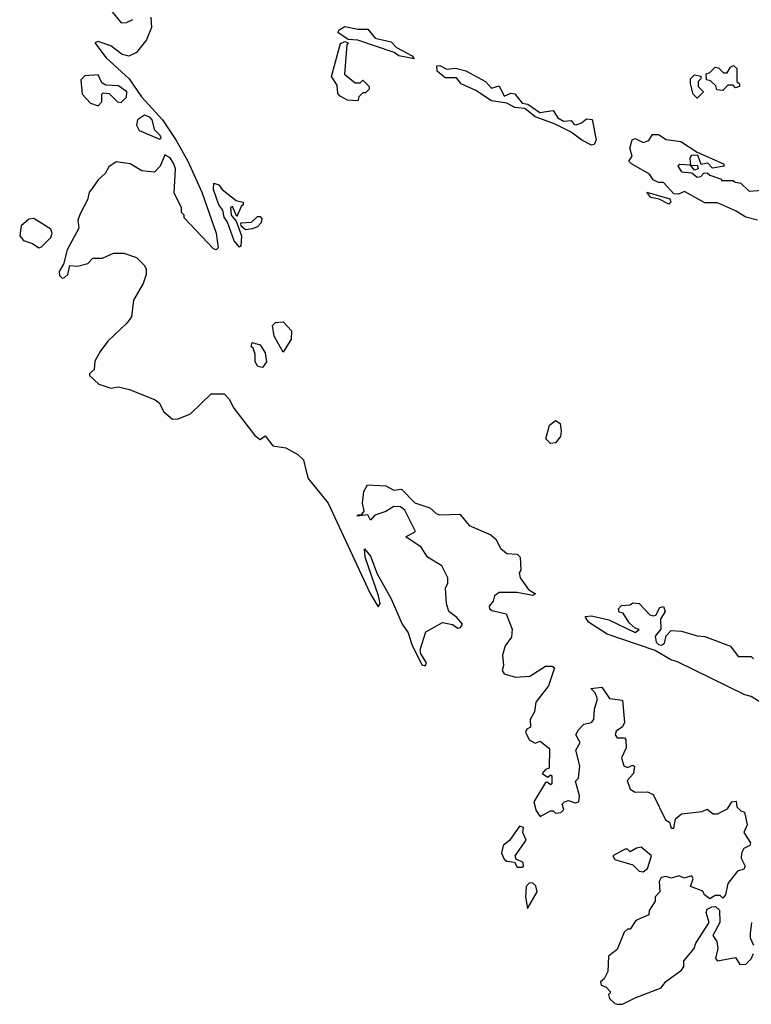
# Model space of a CAD drawing. Extents: x 2029826 to 2248070, y 228728 to 402406.
# Tile 246 of 256: x 2160030 to 2162876, y 240488 to 244315. Entities that reach past the tile are written whole.
import ezdxf

# ---------------------------------------------------------------- set-up
doc = ezdxf.new("R2010")
doc.units = 0

msp = doc.modelspace()

# ---------------------------------------------------------------- linework, layer by layer
at = {"layer": '0CON10XD'}
for points in [[(2160390, 244345), (2160425, 244303.3), (2160445, 244303.8), (2160470, 244315)], [(2160540, 244325), (2160542.5, 244285), (2160523.6, 244236.4), (2160485, 244187.5), (2160455, 244172.5), (2160429.3, 244179.3), (2160385, 244213.8), (2160335, 244230), (2160322.5, 244225), (2160366.1, 244166.1), (2160455.6, 244085.6), (2160503.3, 244015), (2160585.6, 243925.6), (2160637.6, 243847.6), (2160684.2, 243765), (2160739.2, 243645), (2160793.8, 243485), (2160801.7, 243428.3), (2160795, 243420), (2160783.6, 243423.6), (2160670, 243545), (2160670, 243555), (2160660, 243565), (2160660, 243585), (2160630.7, 243640.7), (2160636, 243735), (2160630, 243755), (2160615, 243777.5), (2160595, 243790), (2160576.7, 243745), (2160555, 243722.5), (2160505, 243727.5), (2160460, 243755), (2160405, 243762.5), (2160377, 243743), (2160363, 243717), (2160335, 243692.5), (2160311.7, 243658.3), (2160300, 243645), (2160293.8, 243615), (2160265, 243560), (2160256.7, 243535), (2160260, 243505), (2160215, 243420), (2160200, 243365), (2160183.6, 243336.4), (2160185, 243320), (2160195, 243310), (2160205, 243312.5), (2160217.5, 243325), (2160225, 243360), (2160255, 243356.7), (2160295, 243367.5), (2160315, 243387.5), (2160351.7, 243388.3), (2160395, 243406.7), (2160435, 243407.5), (2160485, 243390), (2160515, 243360), (2160522.5, 243345), (2160522.5, 243325), (2160510.7, 243289.3), (2160472.5, 243225), (2160465, 243160), (2160447.5, 243135), (2160372.5, 243065), (2160342.5, 243025), (2160323, 242987), (2160320, 242955), (2160301.7, 242938.3), (2160301.7, 242931.7), (2160338.3, 242898.3), (2160385, 242882.5), (2160415, 242887.5), (2160457, 242877), (2160557, 242837), (2160572.5, 242825), (2160590.7, 242790.7), (2160625, 242762.5), (2160646.4, 242763.6), (2160695, 242782.5), (2160775, 242860), (2160825, 242860), (2160845, 242840), (2160862.5, 242805), (2160945, 242698.8), (2160965, 242683.3), (2160985, 242697.5), (2161015, 242658), (2161065, 242651.2), (2161112.5, 242625), (2161133.6, 242603.6), (2161143.8, 242565), (2161151.7, 242531.7), (2161230, 242435), (2161394, 242085), (2161425, 242032.5), (2161432.5, 242045), (2161426, 242075), (2161374, 242225), (2161371.7, 242258.3), (2161395, 242230), (2161420.9, 242160.9), (2161475, 242063.3), (2161517.5, 241965), (2161540.9, 241930.9), (2161555, 241886.7), (2161595, 241807.5), (2161607, 241803), (2161612.5, 241815), (2161590, 241850), (2161587.5, 241865), (2161610, 241935), (2161675, 241971.4), (2161714, 241964), (2161735, 241950), (2161745, 241952.5), (2161752.5, 241965), (2161730.5, 241990.5), (2161700, 242015), (2161690, 242045), (2161686.7, 242105), (2161696.2, 242125), (2161696.2, 242145), (2161672.5, 242192.5), (2161616.2, 242225), (2161592.5, 242265), (2161532.5, 242305), (2161570, 242325), (2161528.3, 242408.3), (2161511.7, 242421.7), (2161485, 242422.5), (2161455, 242403.3), (2161411.2, 242388.8), (2161395, 242370), (2161385, 242390), (2161342.5, 242385), (2161345, 242390), (2161360, 242390), (2161370, 242405), (2161364, 242435), (2161369.3, 242480.7), (2161383, 242507), (2161455, 242502.5), (2161485, 242486.7), (2161515, 242490), (2161567, 242437), (2161625, 242417.5), (2161650, 242395), (2161665, 242390), (2161742.5, 242392.5), (2161778.8, 242348.8), (2161863, 242313), (2161882.5, 242295), (2161900.7, 242260.7), (2161925, 242240), (2161965, 242237.5), (2161977.5, 242225), (2161980, 242175), (2161972.5, 242165), (2161976.7, 242145), (2162010, 242100), (2162037, 242083), (2162025, 242076.7), (2161965, 242088), (2161895, 242088.8), (2161877.5, 242075), (2161872.5, 242055), (2161856.2, 242035), (2161857.5, 242025), (2161868.3, 242018.3), (2161922.5, 242005), (2161946.1, 241946.1), (2161943.3, 241915), (2161919.3, 241880.7), (2161908, 241845), (2161912.5, 241805), (2161907.5, 241785), (2161915, 241772.5), (2161959.3, 241759.3), (2162015, 241762.5), (2162075, 241802.5), (2162101.7, 241801.7), (2162110, 241795), (2162086.7, 241725), (2162038.3, 241661.7), (2162032.5, 241625), (2162016.2, 241595), (2162017.5, 241565), (2162003.3, 241556.7), (2161997.5, 241545), (2162012.5, 241515), (2162035, 241502.5), (2162055, 241510), (2162091.7, 241481.7), (2162090, 241405), (2162075, 241400), (2162062.5, 241385), (2162085, 241370), (2162095, 241380), (2162100, 241375), (2162100, 241345), (2162095, 241340), (2162085, 241350), (2162075, 241350), (2162030, 241275), (2162039.2, 241239.2), (2162055, 241217.5), (2162095, 241240), (2162105, 241240), (2162115, 241230), (2162135, 241232.5), (2162146.7, 241245), (2162140, 241265), (2162150, 241275), (2162165, 241280), (2162190.5, 241270.5), (2162205.8, 241275), (2162207.7, 241297.7), (2162192.5, 241355), (2162203.3, 241366.7), (2162209.2, 241415), (2162193.3, 241475), (2162210, 241505), (2162193.3, 241535), (2162203.3, 241555), (2162225, 241576.7), (2162255, 241583.3), (2162263.3, 241595), (2162266.2, 241635), (2162277.5, 241675), (2162268.3, 241698.3), (2162252.5, 241715), (2162295, 241720), (2162325, 241676.7), (2162375, 241670), (2162383.3, 241583.3), (2162375, 241566.7), (2162350.9, 241549.1), (2162346.2, 241535), (2162355, 241523.8), (2162383.3, 241523.3), (2162387.5, 241517.5), (2162390, 241485), (2162371.4, 241445), (2162380, 241415), (2162395, 241408), (2162415, 241416.7), (2162421.7, 241411.7), (2162417.5, 241385), (2162393.1, 241356.9), (2162405, 241324), (2162425, 241312.5), (2162473, 241313), (2162495, 241302.5), (2162542.5, 241205), (2162557.5, 241195), (2162565, 241172.5), (2162575, 241172.5), (2162581.7, 241208.3), (2162605, 241227.5), (2162685, 241237.5), (2162705, 241246.2), (2162728.3, 241228.3), (2162745, 241227.5), (2162783, 241247), (2162800, 241275), (2162817.5, 241277.5), (2162820, 241255), (2162835, 241240), (2162850, 241235), (2162860, 241185), (2162847.5, 241155), (2162872.5, 241115), (2162870, 241105), (2162847, 241093), (2162837.5, 241075), (2162836.7, 241055), (2162852.5, 241025), (2162846.7, 241013.3), (2162822.5, 241005), (2162785, 240957.5), (2162776.4, 240913.6), (2162765, 240900), (2162755, 240910), (2162735, 240910), (2162715, 240897.5), (2162693.6, 240913.6), (2162687, 240927), (2162640, 240945), (2162650, 240975), (2162645, 240986.7), (2162615, 240977.5), (2162595, 240987.5), (2162565, 240977.5), (2162543.9, 240983.9), (2162525, 240980), (2162517.5, 240965), (2162520, 240925), (2162502.5, 240905), (2162501.7, 240888.3), (2162478.3, 240851.7), (2162477.5, 240835), (2162426.4, 240813.6), (2162405, 240780), (2162395, 240780), (2162381.7, 240768.3), (2162355, 240700)], [(2161565, 244162.5), (2161505, 244174), (2161487, 244187), (2161345.8, 244235.8), (2161307.5, 244237.5), (2161267.5, 244265), (2161272.5, 244275), (2161295, 244288.8), (2161345, 244278), (2161385, 244277.5), (2161412.9, 244242.9), (2161475, 244228.8), (2161496.2, 244206.2), (2161557.5, 244175), (2161565, 244162.5)], [(2161345, 244000), (2161305, 244002.5), (2161277, 244017), (2161268.3, 244028.3), (2161265, 244060), (2161243.6, 244093.6), (2161278.3, 244221.7), (2161295, 244230), (2161307.5, 244225), (2161302.5, 244217.5), (2161293, 244103), (2161335, 244070), (2161355, 244070), (2161365, 244080), (2161390, 244055), (2161390, 244045), (2161375, 244030), (2161365, 244030), (2161350, 244015), (2161345, 244000)], [(2162255, 243827.5), (2162216.4, 243846.4), (2162175, 243877.5), (2162110.7, 243910.7), (2162035, 243937.5), (2161995, 243970), (2161956.7, 243973.3), (2161925, 243990), (2161865, 244000), (2161805, 244040), (2161747.5, 244065), (2161728.8, 244088.8), (2161685, 244088.8), (2161653.8, 244115), (2161652.5, 244135), (2161665, 244136.7), (2161692.3, 244122.3), (2161725, 244126.2), (2161765, 244116.7), (2161842.5, 244075), (2161865, 244048.8), (2161895, 244057.5), (2161915, 244017.5), (2161940.7, 244029.3), (2161956.1, 244026.1), (2161985, 243990), (2162007, 243987), (2162053.8, 243953.8), (2162105, 243962.5), (2162123.6, 243933.6), (2162145, 243920), (2162175, 243922.5), (2162187.5, 243907.5), (2162195, 243906.7), (2162216.1, 243913.9), (2162235, 243930), (2162256.7, 243926.7), (2162272.5, 243847.5), (2162265, 243830), (2162255, 243827.5)], [(2162765, 244040), (2162741.7, 244041.7), (2162738.3, 244058.3), (2162717, 244077), (2162701.7, 244081.7), (2162700, 244105), (2162715, 244110), (2162735, 244130), (2162748.3, 244128.3), (2162768.3, 244108.3), (2162781.7, 244108.3), (2162795, 244130), (2162807, 244137), (2162820, 244125), (2162820, 244075), (2162830, 244065), (2162830, 244055), (2162815, 244050), (2162805, 244060), (2162785, 244060), (2162765, 244040)], [(2160335, 243980), (2160350, 243995), (2160350, 244025), (2160355, 244030), (2160378.3, 244028.3), (2160410, 243995), (2160425, 243992.5), (2160446.1, 244013.9), (2160446.7, 244035), (2160415, 244057.5), (2160365, 244060), (2160350, 244070), (2160335, 244100), (2160283, 244097), (2160268.3, 244081.7), (2160272.5, 244025), (2160305, 243990), (2160335, 243980)], [(2162665, 244010), (2162650, 244025), (2162640, 244065), (2162640, 244085), (2162655, 244100), (2162680, 244095), (2162680, 244085), (2162670, 244075), (2162670, 244055), (2162690, 244035), (2162665, 244010)], [(2160575, 243850), (2160580, 243855), (2160576.7, 243865), (2160555.9, 243885.9), (2160546, 243925), (2160535.7, 243935.7), (2160515, 243944.2), (2160488, 243925), (2160484.2, 243905), (2160494.5, 243884.5), (2160575, 243850)], [(2162900, 243535), (2162855, 243547.5), (2162815, 243572.5), (2162745, 243602.5), (2162695, 243603.3), (2162616.4, 243646.4), (2162593, 243637), (2162575, 243637.5), (2162535, 243682.5), (2162515, 243682.5), (2162495, 243692.5), (2162480, 243715), (2162410, 243755), (2162400, 243765), (2162413.3, 243785), (2162403.3, 243815), (2162412.5, 243847.5), (2162425, 243852.5), (2162455, 243837.5), (2162477.5, 243845), (2162491.7, 243868.3), (2162515, 243868.8), (2162545, 243848.8), (2162601.7, 243841.7), (2162665, 243800), (2162767.5, 243755), (2162770, 243745), (2162725, 243737.5), (2162707, 243757), (2162681.7, 243751.7), (2162668.3, 243788.3), (2162642.5, 243787.5), (2162637.5, 243775), (2162640, 243750), (2162667.5, 243747.5), (2162670, 243735), (2162655, 243730), (2162640, 243750), (2162597.5, 243752.5), (2162590, 243745), (2162605, 243723.8), (2162645, 243720), (2162665, 243703.3), (2162680, 243705), (2162691.7, 243718.3), (2162705, 243720), (2162715, 243710), (2162760, 243695), (2162760, 243690), (2162805, 243690), (2162813, 243683), (2162835, 243680), (2162868.3, 243648.3), (2162918.3, 243651.7)], [(2160885, 243430), (2160864.2, 243455), (2160838, 243528), (2160825, 243547.5), (2160820, 243575), (2160804.2, 243595), (2160784.2, 243655), (2160785, 243680), (2160805, 243672.5), (2160817.5, 243655), (2160871.7, 243611.7), (2160900, 243605), (2160900, 243595), (2160891.7, 243588.3), (2160875, 243550), (2160858.3, 243588.3), (2160850, 243585), (2160852.5, 243555), (2160871.7, 243531.7), (2160892.5, 243475), (2160890, 243435), (2160885, 243430)], [(2162555, 243597.5), (2162517.5, 243617.5), (2162485, 243623.8), (2162470, 243645), (2162558.8, 243618.8), (2162562.5, 243605), (2162555, 243597.5)], [(2160105, 243427.5), (2160115, 243432.5), (2160151.2, 243468.8), (2160156.2, 243485), (2160150.7, 243500.7), (2160085, 243542.5), (2160065, 243540), (2160035.8, 243514.2), (2160030, 243475), (2160045, 243456.7), (2160080, 243445), (2160105, 243427.5)], [(2160908.3, 243498.3), (2160891.7, 243511.7), (2160890, 243525), (2160931.7, 243528.3), (2160955, 243550), (2160965, 243550), (2160971.7, 243541.7), (2160970, 243525), (2160955, 243510), (2160935, 243502.5), (2160908.3, 243498.3)], [(2161055, 243022.5), (2161020.6, 243085), (2161014, 243126), (2161025, 243137.5), (2161055, 243140), (2161087.5, 243105), (2161086.4, 243073.6), (2161055, 243022.5)], [(2160975, 242962.5), (2160957.1, 242967.1), (2160946.2, 242985), (2160946.7, 243015), (2160938.3, 243038.3), (2160930, 243045), (2160935, 243060), (2160965, 243051.2), (2160985, 243020), (2160990, 242985), (2160975, 242962.5)], [(2162095, 242667.5), (2162076.7, 242685), (2162091.7, 242738.3), (2162115, 242756.7), (2162132.5, 242745), (2162136.7, 242715), (2162133.3, 242695), (2162115, 242670), (2162095, 242667.5)], [(2162925, 241653.3), (2162875, 241683.8), (2162850.5, 241690.5), (2162589.1, 241819.1), (2162563.3, 241826.7), (2162502.5, 241862.5), (2162315, 241926.2), (2162242.7, 241972.7), (2162230, 241995), (2162255, 241997.5), (2162321.7, 241981.7), (2162425, 241932.5), (2162440, 241945), (2162425, 241950), (2162400.7, 241970.7), (2162378.3, 242008.3), (2162361.7, 242011.7), (2162360, 242025), (2162371.7, 242038.3), (2162405, 242040), (2162415, 242047.5), (2162440, 242045), (2162481.7, 242001.7), (2162495, 241997.5), (2162505, 242000), (2162520.3, 242029.7), (2162535, 242033.3), (2162540.8, 242015), (2162522.5, 241985), (2162524.1, 241945.9), (2162502, 241918), (2162506.7, 241895), (2162515, 241886.7), (2162526.4, 241883.6), (2162538.3, 241891.7), (2162545, 241920), (2162565, 241940), (2162605, 241937.5), (2162665, 241920), (2162695, 241917.5), (2162795, 241880), (2162825, 241840), (2162875, 241840), (2162885, 241830)], [(2161985, 241020), (2161990, 241025), (2161988.3, 241038.3), (2161961.7, 241051.7), (2161957.5, 241065), (2162000, 241125), (2161987.5, 241155), (2161990, 241175), (2161975, 241180), (2161935.8, 241124.2), (2161911.2, 241105), (2161904.4, 241075), (2161915, 241051.2), (2161925, 241043.3), (2161955, 241040), (2161965, 241020), (2161985, 241020)], [(2162455, 241002.5), (2162472.5, 241015), (2162487.5, 241065), (2162447.7, 241097.7), (2162430, 241095), (2162405, 241080), (2162395, 241090), (2162385, 241090), (2162337.5, 241065), (2162345, 241050), (2162415, 241030), (2162440, 241005), (2162455, 241002.5)], [(2162005, 240860), (2162043.3, 240925), (2162038.3, 240948.3), (2162025, 240960), (2162011.7, 240958.3), (2162000, 240945), (2161997.5, 240905), (2162005, 240860)], [(2162355, 240700), (2162320, 240675), (2162317.5, 240615), (2162303.6, 240586.4), (2162290, 240575), (2162291.7, 240561.7), (2162310, 240555), (2162330, 240535), (2162320, 240525), (2162325, 240510), (2162345, 240490), (2162355, 240487.5), (2162375, 240487.5), (2162425, 240513.3), (2162525, 240551.2), (2162544.1, 240575.9), (2162605, 240620), (2162613.3, 240635), (2162614, 240656), (2162653.3, 240705), (2162660, 240725), (2162712.5, 240805), (2162700, 240845), (2162705, 240857.5), (2162723, 240867), (2162737.5, 240867.5), (2162753, 240853), (2162753.3, 240805), (2162726.7, 240755), (2162741.7, 240731.7), (2162746.2, 240705), (2162736.7, 240665), (2162745, 240656.7), (2162815, 240670), (2162831.7, 240641.7), (2162855, 240643.8), (2162875.8, 240664.2), (2162884.4, 240685.6)], [(2162885.8, 240715.8), (2162873.3, 240745), (2162873, 240763), (2162878.8, 240805)]]:
    msp.add_lwpolyline(points, dxfattribs=at)

doc.saveas('drawing.dxf')
